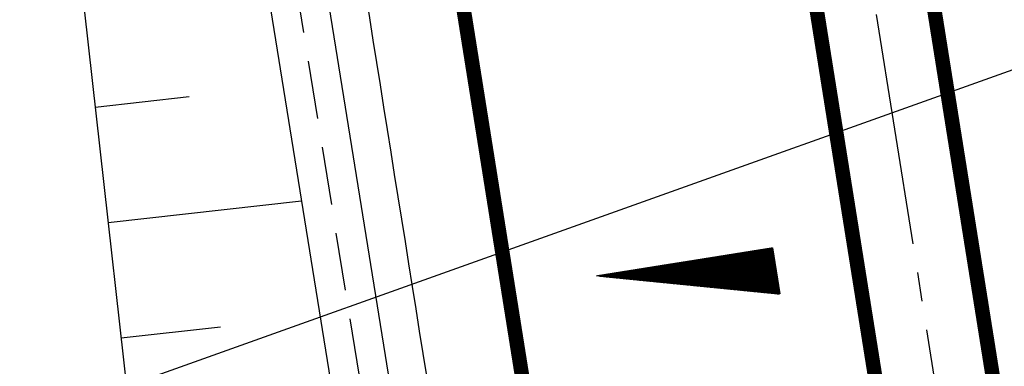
# Model space of a CAD drawing. Extents: x 447882 to 448688, y 437766 to 439043.
# Tile 106 of 121: x 448089 to 448123, y 438952 to 438964. Entities that reach past the tile are written whole.
import ezdxf

# ---------------------------------------------------------------- set-up
doc = ezdxf.new("R2010")
doc.units = 0
doc.header["$LTSCALE"] = 2
doc.header["$MEASUREMENT"] = 0
for name, pattern in [('ACHSE', [5.5, 4, -0.5, 0.5, -0.5]), ('AUSGEZOGEN', [0]), ('GESTRICH-X2', [1.5, 1, -0.5])]:
    doc.linetypes.add(name, pattern=pattern)
doc.layers.get('0').update_dxf_attribs({"linetype": 'AUSGEZOGEN'})
for name, color, linetype in [('ACHSETOP', 250, 'ACHSE'), ('BOESCHG', 250, 'AUSGEZOGEN'), ('FBRTOP', 250, 'AUSGEZOGEN'), ('GEF', 1, 'AUSGEZOGEN'), ('KANAL', 7, 'GESTRICH-X2'), ('MULDE', 250, 'AUSGEZOGEN'), ('Planeinteilung', 250, 'CONTINUOUS'), ('RAHMEN', 7, 'AUSGEZOGEN'), ('SCHLITZRINNE', 200, 'AUSGEZOGEN')]:
    doc.layers.add(name, color=color, linetype=linetype)

# ---------------------------------------------------------------- blocks, each defined once
blk = doc.blocks.new('1135420')
at = {"layer": 'RAHMEN'}
blk.add_line((25, 415), (25, 5), dxfattribs=at)
blk = doc.blocks.new('*X13')
at = {"color": 0}
for p, q in [((725.827, 193.844), (727.436, 195.453)), ((725.827, 193.853), (727.427, 195.453)), ((725.827, 193.861), (727.418, 195.453)), ((725.827, 193.87), (727.409, 195.453)), ((725.827, 193.879), (727.401, 195.453)), ((725.827, 193.888), (727.392, 195.453)), ((725.827, 193.897), (727.383, 195.453)), ((725.827, 193.906), (727.374, 195.453)), ((725.827, 193.914), (727.365, 195.453)), ((725.827, 193.923), (727.356, 195.453)), ((725.827, 193.932), (727.347, 195.453)), ((725.827, 193.941), (727.339, 195.453)), ((725.827, 193.95), (727.33, 195.453)), ((725.827, 193.959), (727.321, 195.453)), ((725.827, 193.967), (727.312, 195.453)), ((725.827, 193.976), (727.303, 195.453)), ((725.827, 193.985), (727.294, 195.453)), ((725.827, 193.994), (727.286, 195.453)), ((725.827, 194.003), (727.277, 195.453)), ((725.827, 194.012), (727.268, 195.453)), ((725.827, 194.02), (727.259, 195.453)), ((725.827, 194.029), (727.25, 195.453)), ((725.827, 194.038), (727.241, 195.453)), ((725.827, 194.047), (727.233, 195.453)), ((725.827, 194.056), (727.224, 195.453)), ((725.827, 194.065), (727.215, 195.453)), ((725.827, 194.073), (727.206, 195.453)), ((725.827, 194.082), (727.197, 195.453)), ((725.827, 194.091), (727.188, 195.453)), ((725.827, 194.1), (727.18, 195.453)), ((725.827, 194.109), (727.171, 195.453)), ((725.827, 194.118), (727.162, 195.453)), ((725.827, 194.127), (727.153, 195.453)), ((725.827, 194.135), (727.144, 195.453)), ((725.827, 194.144), (727.135, 195.453)), ((725.827, 194.153), (727.127, 195.453)), ((725.827, 194.162), (727.118, 195.453)), ((725.827, 194.171), (727.109, 195.453)), ((725.827, 194.18), (727.1, 195.453)), ((725.827, 194.188), (727.091, 195.453)), ((725.827, 194.197), (727.082, 195.453)), ((725.827, 194.206), (727.073, 195.453)), ((725.827, 194.215), (727.065, 195.453)), ((725.827, 194.224), (727.056, 195.453)), ((725.827, 194.233), (727.047, 195.453)), ((725.827, 194.241), (727.038, 195.453)), ((725.827, 194.25), (727.029, 195.453)), ((725.827, 194.259), (727.02, 195.453)), ((725.827, 194.268), (727.012, 195.453)), ((725.827, 194.277), (727.003, 195.453)), ((725.827, 194.286), (726.994, 195.453)), ((725.827, 194.294), (726.985, 195.453)), ((725.827, 194.303), (726.976, 195.453)), ((725.827, 194.312), (726.967, 195.453)), ((725.827, 194.321), (726.959, 195.453)), ((725.827, 194.33), (726.95, 195.453)), ((725.827, 194.339), (726.941, 195.453)), ((725.827, 194.348), (726.932, 195.453)), ((725.827, 194.356), (726.923, 195.453)), ((725.827, 194.365), (726.914, 195.453)), ((725.827, 194.374), (726.906, 195.453)), ((725.827, 194.383), (726.897, 195.453)), ((725.827, 194.392), (726.888, 195.453)), ((725.827, 194.401), (726.879, 195.453)), ((725.827, 194.409), (726.87, 195.453)), ((725.827, 194.418), (726.861, 195.453)), ((725.827, 194.427), (726.853, 195.453)), ((725.827, 194.436), (726.844, 195.453)), ((725.827, 194.445), (726.835, 195.453)), ((725.827, 194.454), (726.826, 195.453)), ((725.827, 194.462), (726.817, 195.453)), ((725.827, 194.471), (726.808, 195.453)), ((725.827, 194.48), (726.799, 195.453)), ((725.827, 194.489), (726.791, 195.453)), ((725.827, 194.498), (726.782, 195.453)), ((725.827, 194.507), (726.773, 195.453)), ((725.827, 194.515), (726.764, 195.453)), ((725.827, 194.524), (726.755, 195.453)), ((725.827, 194.533), (726.746, 195.453)), ((725.827, 194.542), (726.738, 195.453)), ((725.827, 194.551), (726.729, 195.453)), ((725.827, 194.56), (726.72, 195.453)), ((725.827, 194.568), (726.711, 195.453)), ((725.827, 194.577), (726.702, 195.453)), ((725.827, 194.586), (726.693, 195.453)), ((725.827, 194.595), (726.685, 195.453)), ((725.827, 194.604), (726.676, 195.453)), ((725.827, 194.613), (726.667, 195.453)), ((725.827, 194.622), (726.658, 195.453)), ((725.827, 194.63), (726.649, 195.453)), ((725.827, 194.639), (726.64, 195.453)), ((725.827, 194.648), (726.632, 195.453)), ((725.827, 194.657), (726.623, 195.453)), ((725.827, 194.666), (726.614, 195.453)), ((725.827, 194.675), (726.605, 195.453)), ((725.827, 194.683), (726.596, 195.453)), ((725.827, 194.692), (726.587, 195.453)), ((725.827, 194.701), (726.579, 195.453)), ((725.827, 194.71), (726.57, 195.453)), ((725.827, 194.719), (726.561, 195.453)), ((725.827, 194.728), (726.552, 195.453)), ((725.827, 194.736), (726.543, 195.453)), ((725.827, 194.745), (726.534, 195.453)), ((725.827, 194.754), (726.525, 195.453)), ((725.827, 194.763), (726.517, 195.453)), ((725.827, 194.772), (726.508, 195.453)), ((725.827, 194.781), (726.499, 195.453)), ((725.827, 194.789), (726.49, 195.453)), ((725.827, 194.798), (726.481, 195.453)), ((725.827, 194.807), (726.472, 195.453)), ((725.827, 194.816), (726.464, 195.453)), ((725.827, 194.825), (726.455, 195.453)), ((725.827, 194.834), (726.446, 195.453)), ((725.827, 194.842), (726.437, 195.453)), ((725.827, 194.851), (726.428, 195.453)), ((725.827, 194.86), (726.419, 195.453)), ((725.827, 194.869), (726.411, 195.453)), ((725.827, 194.878), (726.402, 195.453)), ((725.827, 194.887), (726.393, 195.453)), ((725.827, 194.896), (726.384, 195.453)), ((725.827, 194.904), (726.375, 195.453)), ((725.827, 194.913), (726.366, 195.453)), ((725.827, 194.922), (726.358, 195.453)), ((725.827, 194.931), (726.349, 195.453)), ((725.827, 194.94), (726.34, 195.453)), ((725.827, 194.949), (726.331, 195.453)), ((725.827, 194.957), (726.322, 195.453)), ((725.827, 194.966), (726.313, 195.453)), ((725.827, 194.975), (726.305, 195.453)), ((725.827, 194.984), (726.296, 195.453)), ((725.827, 194.993), (726.287, 195.453)), ((725.827, 195.002), (726.278, 195.453)), ((725.827, 195.01), (726.269, 195.453)), ((725.827, 195.019), (726.26, 195.453)), ((725.827, 195.028), (726.251, 195.453)), ((725.827, 195.037), (726.243, 195.453)), ((725.827, 195.046), (726.234, 195.453)), ((725.827, 195.055), (726.225, 195.453)), ((725.827, 195.063), (726.216, 195.453)), ((725.827, 195.072), (726.207, 195.453)), ((725.827, 195.081), (726.198, 195.453)), ((725.827, 195.09), (726.19, 195.453)), ((725.827, 195.099), (726.181, 195.453)), ((725.827, 195.108), (726.172, 195.453)), ((725.827, 195.116), (726.163, 195.453)), ((725.827, 195.125), (726.154, 195.453)), ((725.827, 195.134), (726.145, 195.453)), ((725.827, 195.143), (726.137, 195.453)), ((725.827, 195.152), (726.128, 195.453)), ((725.827, 195.161), (726.119, 195.453)), ((725.827, 195.17), (726.11, 195.453)), ((725.827, 195.178), (726.101, 195.453)), ((725.827, 195.187), (726.092, 195.453)), ((725.827, 195.196), (726.084, 195.453)), ((725.827, 195.205), (726.075, 195.453)), ((725.827, 195.214), (726.066, 195.453)), ((725.827, 195.223), (726.057, 195.453)), ((725.827, 195.231), (726.048, 195.453)), ((725.827, 195.24), (726.039, 195.453)), ((725.827, 195.249), (726.031, 195.453)), ((725.827, 195.258), (726.022, 195.453)), ((725.827, 195.267), (726.013, 195.453)), ((725.827, 195.276), (726.004, 195.453)), ((725.827, 195.284), (725.995, 195.453)), ((725.827, 195.293), (725.986, 195.453)), ((725.827, 195.302), (725.977, 195.453)), ((725.827, 195.311), (725.969, 195.453)), ((725.827, 195.32), (725.96, 195.453)), ((725.827, 195.329), (725.951, 195.453)), ((725.827, 195.337), (725.942, 195.453)), ((725.827, 195.346), (725.933, 195.453)), ((725.827, 195.355), (725.924, 195.453)), ((725.827, 195.364), (725.916, 195.453)), ((725.827, 195.373), (725.907, 195.453)), ((725.827, 195.382), (725.898, 195.453)), ((725.827, 195.39), (725.889, 195.453)), ((725.827, 195.399), (725.88, 195.453)), ((725.827, 195.408), (725.871, 195.453)), ((725.827, 195.417), (725.863, 195.453)), ((725.827, 195.426), (725.854, 195.453)), ((725.827, 195.435), (725.845, 195.453)), ((725.827, 195.444), (725.836, 195.453)), ((725.827, 193.826), (727.433, 195.433)), ((725.827, 193.817), (727.43, 195.421)), ((725.827, 193.808), (727.427, 195.409)), ((725.827, 193.799), (727.424, 195.397)), ((725.827, 193.791), (727.421, 195.385)), ((725.827, 193.782), (727.418, 195.373)), ((725.827, 193.773), (727.414, 195.361)), ((725.827, 193.764), (727.411, 195.349)), ((725.827, 193.755), (727.408, 195.337)), ((725.827, 193.746), (727.405, 195.325)), ((725.827, 193.738), (727.402, 195.313)), ((725.827, 193.729), (727.399, 195.301)), ((725.827, 193.72), (727.395, 195.289)), ((725.827, 193.711), (727.392, 195.277)), ((725.827, 193.702), (727.389, 195.265)), ((725.827, 193.693), (727.386, 195.253)), ((725.827, 193.685), (727.383, 195.241)), ((725.827, 193.676), (727.38, 195.229)), ((725.827, 193.667), (727.377, 195.217)), ((725.827, 193.658), (727.373, 195.205)), ((725.827, 193.649), (727.37, 195.193)), ((725.827, 193.64), (727.367, 195.181)), ((725.827, 193.632), (727.364, 195.169)), ((725.827, 193.623), (727.361, 195.157)), ((725.827, 193.614), (727.358, 195.145)), ((725.827, 193.605), (727.354, 195.133)), ((725.827, 193.596), (727.351, 195.121)), ((725.827, 193.587), (727.348, 195.109)), ((725.827, 193.579), (727.345, 195.097)), ((725.827, 193.57), (727.342, 195.085)), ((725.827, 193.561), (727.339, 195.073)), ((725.827, 193.552), (727.336, 195.061)), ((725.827, 193.543), (727.332, 195.049)), ((725.827, 193.534), (727.329, 195.037)), ((725.827, 193.525), (727.326, 195.025)), ((725.827, 193.517), (727.323, 195.013)), ((725.827, 193.508), (727.32, 195.001)), ((725.827, 193.499), (727.317, 194.989)), ((725.827, 193.49), (727.313, 194.977)), ((725.827, 193.481), (727.31, 194.965)), ((725.827, 193.472), (727.307, 194.953)), ((725.827, 193.464), (727.304, 194.941)), ((725.827, 193.455), (727.301, 194.929)), ((725.827, 193.446), (727.298, 194.917)), ((725.827, 193.437), (727.295, 194.905)), ((725.827, 193.428), (727.291, 194.893)), ((725.827, 193.419), (727.288, 194.881)), ((725.827, 193.411), (727.285, 194.869)), ((725.827, 193.402), (727.282, 194.857)), ((725.827, 193.393), (727.279, 194.845)), ((725.827, 193.384), (727.276, 194.833)), ((725.827, 193.375), (727.272, 194.821)), ((725.827, 193.366), (727.269, 194.809)), ((725.827, 193.358), (727.266, 194.797)), ((725.827, 193.349), (727.263, 194.785)), ((725.827, 193.34), (727.26, 194.773)), ((725.827, 193.331), (727.257, 194.761)), ((725.827, 193.322), (727.254, 194.749)), ((725.827, 193.313), (727.25, 194.737)), ((725.827, 193.305), (727.247, 194.725)), ((725.827, 193.296), (727.244, 194.713)), ((725.827, 193.287), (727.241, 194.701)), ((725.827, 193.278), (727.238, 194.689)), ((725.827, 193.269), (727.235, 194.677)), ((725.827, 193.26), (727.231, 194.665)), ((725.827, 193.251), (727.228, 194.653)), ((725.827, 193.243), (727.225, 194.641)), ((725.827, 193.234), (727.222, 194.629)), ((725.827, 193.225), (727.219, 194.617)), ((725.827, 193.216), (727.216, 194.605)), ((725.827, 193.207), (727.213, 194.593)), ((725.827, 193.198), (727.209, 194.581)), ((725.827, 193.19), (727.206, 194.569)), ((725.827, 193.181), (727.203, 194.557)), ((725.827, 193.172), (727.2, 194.545)), ((725.827, 193.163), (727.197, 194.533)), ((725.827, 193.154), (727.194, 194.521)), ((725.827, 193.145), (727.19, 194.509)), ((725.827, 193.137), (727.187, 194.497)), ((725.827, 193.128), (727.184, 194.485)), ((725.827, 193.119), (727.181, 194.473)), ((725.827, 193.11), (727.178, 194.461)), ((725.827, 193.101), (727.175, 194.449)), ((725.827, 193.092), (727.172, 194.437)), ((725.827, 193.084), (727.168, 194.425)), ((725.827, 193.075), (727.165, 194.413)), ((725.827, 193.066), (727.162, 194.401)), ((725.827, 193.057), (727.159, 194.389)), ((725.827, 193.048), (727.156, 194.377)), ((725.827, 193.039), (727.153, 194.365)), ((725.827, 193.031), (727.149, 194.353)), ((725.827, 193.022), (727.146, 194.341)), ((725.827, 193.013), (727.143, 194.329)), ((725.827, 193.004), (727.14, 194.317)), ((725.827, 192.995), (727.137, 194.305)), ((725.827, 192.986), (727.134, 194.293)), ((725.827, 192.977), (727.131, 194.281)), ((725.827, 192.969), (727.127, 194.269)), ((725.827, 192.96), (727.124, 194.257)), ((725.827, 192.951), (727.121, 194.245)), ((725.827, 192.942), (727.118, 194.233)), ((725.827, 192.933), (727.115, 194.221)), ((725.827, 192.924), (727.112, 194.209)), ((725.827, 192.916), (727.108, 194.197)), ((725.827, 192.907), (727.105, 194.185)), ((725.827, 192.898), (727.102, 194.173)), ((725.827, 192.889), (727.099, 194.161)), ((725.827, 192.88), (727.096, 194.15)), ((725.827, 192.871), (727.093, 194.138)), ((725.827, 192.863), (727.09, 194.126)), ((725.827, 192.854), (727.086, 194.114)), ((725.827, 192.845), (727.083, 194.102)), ((725.827, 192.836), (727.08, 194.09)), ((725.827, 192.827), (727.077, 194.078)), ((725.827, 192.818), (727.074, 194.066)), ((725.827, 192.81), (727.071, 194.054)), ((725.827, 192.801), (727.068, 194.042)), ((725.827, 192.792), (727.064, 194.03)), ((725.827, 192.783), (727.061, 194.018)), ((725.827, 192.774), (727.058, 194.006)), ((725.827, 192.765), (727.055, 193.994)), ((725.827, 192.757), (727.052, 193.982)), ((725.827, 192.748), (727.049, 193.97)), ((725.827, 192.739), (727.045, 193.958)), ((725.827, 192.73), (727.042, 193.946)), ((725.827, 192.721), (727.039, 193.934)), ((725.827, 192.712), (727.036, 193.922)), ((725.827, 192.703), (727.033, 193.91)), ((725.827, 192.695), (727.03, 193.898)), ((725.827, 192.686), (727.027, 193.886)), ((725.827, 192.677), (727.023, 193.874)), ((725.827, 192.668), (727.02, 193.862)), ((725.827, 192.659), (727.017, 193.85)), ((725.827, 192.65), (727.014, 193.838)), ((725.827, 192.642), (727.011, 193.826)), ((725.827, 192.633), (727.008, 193.814)), ((725.827, 192.624), (727.004, 193.802)), ((725.827, 192.615), (727.001, 193.79)), ((725.827, 192.606), (726.998, 193.778)), ((725.827, 192.597), (726.995, 193.766)), ((725.827, 192.589), (726.992, 193.754)), ((725.827, 192.58), (726.989, 193.742)), ((725.827, 192.571), (726.986, 193.73)), ((725.827, 192.562), (726.982, 193.718)), ((725.827, 192.553), (726.979, 193.706)), ((725.827, 192.544), (726.976, 193.694)), ((725.827, 192.536), (726.973, 193.682)), ((725.827, 192.527), (726.97, 193.67)), ((725.827, 192.518), (726.967, 193.658)), ((725.827, 192.509), (726.963, 193.646)), ((725.827, 192.5), (726.96, 193.634)), ((725.827, 192.491), (726.957, 193.622)), ((725.827, 192.483), (726.954, 193.61)), ((725.827, 192.474), (726.951, 193.598)), ((725.827, 192.465), (726.948, 193.586)), ((725.827, 192.456), (726.945, 193.574)), ((725.827, 192.447), (726.941, 193.562)), ((725.827, 192.438), (726.938, 193.55)), ((725.827, 192.429), (726.935, 193.538)), ((725.827, 192.421), (726.932, 193.526)), ((725.827, 192.412), (726.929, 193.514)), ((725.827, 192.403), (726.926, 193.502)), ((725.827, 192.394), (726.922, 193.49)), ((725.827, 192.385), (726.919, 193.478)), ((725.827, 192.376), (726.916, 193.466)), ((725.827, 192.368), (726.913, 193.454)), ((725.827, 192.359), (726.91, 193.442)), ((725.827, 192.35), (726.907, 193.43)), ((725.827, 192.341), (726.904, 193.418)), ((725.827, 192.332), (726.9, 193.406)), ((725.827, 192.323), (726.897, 193.394)), ((725.827, 192.315), (726.894, 193.382)), ((725.827, 192.306), (726.891, 193.37)), ((725.827, 192.297), (726.888, 193.358)), ((725.827, 192.288), (726.885, 193.346)), ((725.827, 192.279), (726.881, 193.334)), ((725.827, 192.27), (726.878, 193.322)), ((725.827, 192.262), (726.875, 193.31)), ((725.827, 192.253), (726.872, 193.298)), ((725.827, 192.244), (726.869, 193.286)), ((725.827, 192.235), (726.866, 193.274)), ((725.827, 192.226), (726.863, 193.262)), ((725.827, 192.217), (726.859, 193.25)), ((725.827, 192.209), (726.856, 193.238)), ((725.827, 192.2), (726.853, 193.226)), ((725.827, 192.191), (726.85, 193.214)), ((725.827, 192.182), (726.847, 193.202)), ((725.827, 192.173), (726.844, 193.19)), ((725.827, 192.164), (726.84, 193.178)), ((725.827, 192.155), (726.837, 193.166)), ((725.827, 192.147), (726.834, 193.154)), ((725.827, 192.138), (726.831, 193.142)), ((725.827, 192.129), (726.828, 193.13)), ((725.827, 192.12), (726.825, 193.118)), ((725.827, 192.111), (726.822, 193.106)), ((725.827, 192.102), (726.818, 193.094)), ((725.827, 192.094), (726.815, 193.082)), ((725.827, 192.085), (726.812, 193.07)), ((725.827, 192.076), (726.809, 193.058)), ((725.827, 192.067), (726.806, 193.046)), ((725.827, 192.058), (726.803, 193.034)), ((725.827, 192.049), (726.799, 193.022)), ((725.827, 192.041), (726.796, 193.01)), ((725.827, 192.032), (726.793, 192.998)), ((725.827, 192.023), (726.79, 192.986)), ((725.827, 192.014), (726.787, 192.974)), ((725.827, 192.005), (726.784, 192.962)), ((725.827, 191.996), (726.781, 192.95)), ((725.827, 191.988), (726.777, 192.938)), ((725.827, 191.979), (726.774, 192.926)), ((725.827, 191.97), (726.771, 192.914)), ((725.827, 191.961), (726.768, 192.902)), ((725.827, 191.952), (726.765, 192.89)), ((725.827, 191.943), (726.762, 192.878)), ((725.827, 191.935), (726.758, 192.866)), ((725.827, 191.926), (726.755, 192.854)), ((725.827, 191.917), (726.752, 192.842)), ((725.827, 191.908), (726.749, 192.83)), ((725.827, 191.899), (726.746, 192.818)), ((725.827, 191.89), (726.743, 192.806)), ((725.827, 191.881), (726.74, 192.794)), ((725.827, 191.873), (726.736, 192.782)), ((725.827, 191.864), (726.733, 192.77)), ((725.827, 191.855), (726.73, 192.758)), ((725.827, 191.846), (726.727, 192.746)), ((725.827, 191.837), (726.724, 192.734)), ((725.827, 191.828), (726.721, 192.722)), ((725.827, 191.82), (726.717, 192.71)), ((725.827, 191.811), (726.714, 192.698)), ((725.827, 191.802), (726.711, 192.686)), ((725.827, 191.793), (726.708, 192.674)), ((725.827, 191.784), (726.705, 192.662)), ((725.827, 191.775), (726.702, 192.65)), ((725.827, 191.767), (726.699, 192.639)), ((725.827, 191.758), (726.695, 192.627)), ((725.827, 191.749), (726.692, 192.615)), ((725.827, 191.74), (726.689, 192.603)), ((725.827, 191.731), (726.686, 192.591)), ((725.827, 191.722), (726.683, 192.579)), ((725.827, 191.714), (726.68, 192.567)), ((725.827, 191.705), (726.677, 192.555)), ((725.827, 191.696), (726.673, 192.543)), ((725.827, 191.687), (726.67, 192.531)), ((725.827, 191.678), (726.667, 192.519)), ((725.827, 191.669), (726.664, 192.507)), ((725.827, 191.66), (726.661, 192.495)), ((725.827, 191.652), (726.658, 192.483)), ((725.827, 191.643), (726.654, 192.471)), ((725.827, 191.634), (726.651, 192.459)), ((725.827, 191.625), (726.648, 192.447)), ((725.827, 191.616), (726.645, 192.435)), ((725.827, 191.607), (726.642, 192.423)), ((725.827, 191.599), (726.639, 192.411)), ((725.827, 191.59), (726.636, 192.399)), ((725.827, 191.581), (726.632, 192.387)), ((725.827, 191.572), (726.629, 192.375)), ((725.827, 191.563), (726.626, 192.363)), ((725.827, 191.554), (726.623, 192.351)), ((725.827, 191.546), (726.62, 192.339)), ((725.827, 191.537), (726.617, 192.327)), ((725.827, 191.528), (726.613, 192.315)), ((725.827, 191.519), (726.61, 192.303)), ((725.827, 191.51), (726.607, 192.291)), ((725.827, 191.501), (726.604, 192.279)), ((725.827, 191.493), (726.601, 192.267)), ((725.827, 191.484), (726.598, 192.255)), ((725.827, 191.475), (726.595, 192.243)), ((725.827, 191.466), (726.591, 192.231)), ((725.827, 191.457), (726.588, 192.219)), ((725.827, 191.448), (726.585, 192.207)), ((725.827, 191.44), (726.582, 192.195)), ((725.827, 191.431), (726.579, 192.183)), ((725.827, 191.422), (726.576, 192.171)), ((725.827, 191.413), (726.572, 192.159)), ((725.827, 191.404), (726.569, 192.147)), ((725.827, 191.395), (726.566, 192.135)), ((725.827, 191.386), (726.563, 192.123)), ((725.827, 191.378), (726.56, 192.111)), ((725.827, 191.369), (726.557, 192.099)), ((725.827, 191.36), (726.554, 192.087)), ((725.827, 191.351), (726.55, 192.075)), ((725.827, 191.342), (726.547, 192.063)), ((725.827, 191.333), (726.544, 192.051)), ((725.827, 191.325), (726.541, 192.039)), ((725.827, 191.316), (726.538, 192.027)), ((725.827, 191.307), (726.535, 192.015)), ((725.827, 191.298), (726.531, 192.003)), ((725.827, 191.289), (726.528, 191.991)), ((725.827, 191.28), (726.525, 191.979)), ((725.827, 191.272), (726.522, 191.967)), ((725.827, 191.263), (726.519, 191.955)), ((725.827, 191.254), (726.516, 191.943)), ((725.827, 191.245), (726.513, 191.931)), ((725.827, 191.236), (726.509, 191.919)), ((725.827, 191.227), (726.506, 191.907)), ((725.827, 191.219), (726.503, 191.895)), ((725.827, 191.21), (726.5, 191.883)), ((725.827, 191.201), (726.497, 191.871)), ((725.827, 191.192), (726.494, 191.859)), ((725.827, 191.183), (726.49, 191.847)), ((725.827, 191.174), (726.487, 191.835)), ((725.827, 191.166), (726.484, 191.823)), ((725.827, 191.157), (726.481, 191.811)), ((725.827, 191.148), (726.478, 191.799)), ((725.827, 191.139), (726.475, 191.787)), ((725.827, 191.13), (726.472, 191.775)), ((725.827, 191.121), (726.468, 191.763)), ((725.827, 191.112), (726.465, 191.751)), ((725.827, 191.104), (726.462, 191.739)), ((725.827, 191.095), (726.459, 191.727)), ((725.827, 191.086), (726.456, 191.715)), ((725.827, 191.077), (726.453, 191.703)), ((725.827, 191.068), (726.449, 191.691)), ((725.827, 191.059), (726.446, 191.679)), ((725.827, 191.051), (726.443, 191.667)), ((725.827, 191.042), (726.44, 191.655)), ((725.827, 191.033), (726.437, 191.643)), ((725.827, 191.024), (726.434, 191.631)), ((725.827, 191.015), (726.431, 191.619)), ((725.827, 191.006), (726.427, 191.607)), ((725.827, 190.998), (726.424, 191.595)), ((725.827, 190.989), (726.421, 191.583)), ((725.827, 190.98), (726.418, 191.571)), ((725.827, 190.971), (726.415, 191.559)), ((725.827, 190.962), (726.412, 191.547)), ((725.827, 190.953), (726.408, 191.535)), ((725.827, 190.945), (726.405, 191.523)), ((725.827, 190.936), (726.402, 191.511)), ((725.827, 190.927), (726.399, 191.499)), ((725.827, 190.918), (726.396, 191.487)), ((725.827, 190.909), (726.393, 191.475)), ((725.827, 190.9), (726.39, 191.463)), ((725.827, 190.892), (726.386, 191.451)), ((725.827, 190.883), (726.383, 191.439)), ((725.827, 190.874), (726.38, 191.427)), ((725.827, 190.865), (726.377, 191.415)), ((725.827, 190.856), (726.374, 191.403)), ((725.827, 190.847), (726.371, 191.391)), ((725.827, 190.838), (726.367, 191.379)), ((725.827, 190.83), (726.364, 191.367)), ((725.827, 190.821), (726.361, 191.355)), ((725.827, 190.812), (726.358, 191.343)), ((725.827, 190.803), (726.355, 191.331)), ((725.827, 190.794), (726.352, 191.319)), ((725.827, 190.785), (726.349, 191.307)), ((725.827, 190.777), (726.345, 191.295)), ((725.827, 190.768), (726.342, 191.283)), ((725.827, 190.759), (726.339, 191.271)), ((725.827, 190.75), (726.336, 191.259)), ((725.827, 190.741), (726.333, 191.247)), ((725.827, 190.732), (726.33, 191.235)), ((725.827, 190.724), (726.326, 191.223)), ((725.827, 190.715), (726.323, 191.211)), ((725.827, 190.706), (726.32, 191.199)), ((725.827, 190.697), (726.317, 191.187)), ((725.827, 190.688), (726.314, 191.175)), ((725.827, 190.679), (726.311, 191.163)), ((725.827, 190.671), (726.308, 191.151)), ((725.827, 190.662), (726.304, 191.139)), ((725.827, 190.653), (726.301, 191.128)), ((725.827, 190.644), (726.298, 191.116)), ((725.827, 190.635), (726.295, 191.104)), ((725.827, 190.626), (726.292, 191.092)), ((725.827, 190.618), (726.289, 191.08)), ((725.827, 190.609), (726.286, 191.068)), ((725.827, 190.6), (726.282, 191.056)), ((725.827, 190.591), (726.279, 191.044)), ((725.827, 190.582), (726.276, 191.032)), ((725.827, 190.573), (726.273, 191.02)), ((725.827, 190.564), (726.27, 191.008)), ((725.827, 190.556), (726.267, 190.996)), ((725.827, 190.547), (726.263, 190.984)), ((725.827, 190.538), (726.26, 190.972)), ((725.827, 190.529), (726.257, 190.96)), ((725.827, 190.52), (726.254, 190.948)), ((725.827, 190.511), (726.251, 190.936)), ((725.827, 190.503), (726.248, 190.924)), ((725.827, 190.494), (726.245, 190.912)), ((725.827, 190.485), (726.241, 190.9)), ((725.827, 190.476), (726.238, 190.888)), ((725.827, 190.467), (726.235, 190.876)), ((725.827, 190.458), (726.232, 190.864)), ((725.827, 190.45), (726.229, 190.852)), ((725.827, 190.441), (726.226, 190.84)), ((725.827, 190.432), (726.222, 190.828)), ((725.827, 190.423), (726.219, 190.816)), ((725.827, 190.414), (726.216, 190.804)), ((725.827, 190.405), (726.213, 190.792)), ((725.827, 190.397), (726.21, 190.78)), ((725.827, 190.388), (726.207, 190.768)), ((725.827, 190.379), (726.204, 190.756)), ((725.827, 190.37), (726.2, 190.744)), ((725.827, 190.361), (726.197, 190.732)), ((725.827, 190.352), (726.194, 190.72)), ((725.827, 190.344), (726.191, 190.708)), ((725.827, 190.335), (726.188, 190.696)), ((725.827, 190.326), (726.185, 190.684)), ((725.827, 190.317), (726.181, 190.672)), ((725.827, 190.308), (726.178, 190.66)), ((725.827, 190.299), (726.175, 190.648)), ((725.827, 190.29), (726.172, 190.636)), ((725.827, 190.282), (726.169, 190.624)), ((725.827, 190.273), (726.166, 190.612)), ((725.827, 190.264), (726.163, 190.6)), ((725.827, 190.255), (726.159, 190.588)), ((725.827, 190.246), (726.156, 190.576)), ((725.827, 190.237), (726.153, 190.564)), ((725.827, 190.229), (726.15, 190.552)), ((725.827, 190.22), (726.147, 190.54)), ((725.827, 190.211), (726.144, 190.528)), ((725.827, 190.202), (726.14, 190.516)), ((725.827, 190.193), (726.137, 190.504)), ((725.827, 190.184), (726.134, 190.492)), ((725.827, 190.176), (726.131, 190.48)), ((725.827, 190.167), (726.128, 190.468)), ((725.827, 190.158), (726.125, 190.456)), ((725.827, 190.149), (726.122, 190.444)), ((725.827, 190.14), (726.118, 190.432)), ((725.827, 190.131), (726.115, 190.42)), ((725.827, 190.123), (726.112, 190.408)), ((725.827, 190.114), (726.109, 190.396)), ((725.827, 190.105), (726.106, 190.384)), ((725.827, 190.096), (726.103, 190.372)), ((725.827, 190.087), (726.099, 190.36)), ((725.827, 190.078), (726.096, 190.348)), ((725.827, 190.07), (726.093, 190.336)), ((725.827, 190.061), (726.09, 190.324)), ((725.827, 190.052), (726.087, 190.312)), ((725.827, 190.043), (726.084, 190.3)), ((725.827, 190.034), (726.081, 190.288)), ((725.827, 190.025), (726.077, 190.276)), ((725.827, 190.016), (726.074, 190.264)), ((725.827, 190.008), (726.071, 190.252)), ((725.827, 189.999), (726.068, 190.24)), ((725.827, 189.99), (726.065, 190.228)), ((725.827, 189.981), (726.062, 190.216)), ((725.827, 189.972), (726.058, 190.204)), ((725.827, 189.963), (726.055, 190.192)), ((725.827, 189.955), (726.052, 190.18)), ((725.827, 189.946), (726.049, 190.168)), ((725.827, 189.937), (726.046, 190.156)), ((725.827, 189.928), (726.043, 190.144)), ((725.827, 189.919), (726.04, 190.132)), ((725.827, 189.91), (726.036, 190.12)), ((725.827, 189.902), (726.033, 190.108)), ((725.827, 189.893), (726.03, 190.096)), ((725.827, 189.884), (726.027, 190.084)), ((725.827, 189.875), (726.024, 190.072)), ((725.827, 189.866), (726.021, 190.06)), ((725.827, 189.857), (726.017, 190.048)), ((725.827, 189.849), (726.014, 190.036)), ((725.827, 189.84), (726.011, 190.024)), ((725.827, 189.831), (726.008, 190.012)), ((725.827, 189.822), (726.005, 190)), ((725.827, 189.813), (726.002, 189.988)), ((725.827, 189.804), (725.999, 189.976)), ((725.827, 189.796), (725.995, 189.964)), ((725.827, 189.787), (725.992, 189.952)), ((725.827, 189.778), (725.989, 189.94)), ((725.827, 189.769), (725.986, 189.928)), ((725.827, 189.76), (725.983, 189.916)), ((725.827, 189.751), (725.98, 189.904)), ((725.827, 189.742), (725.976, 189.892)), ((725.827, 189.734), (725.973, 189.88)), ((725.827, 189.725), (725.97, 189.868)), ((725.827, 189.716), (725.967, 189.856)), ((725.827, 189.707), (725.964, 189.844)), ((725.827, 189.698), (725.961, 189.832)), ((725.827, 189.689), (725.958, 189.82)), ((725.827, 189.681), (725.954, 189.808)), ((725.827, 189.672), (725.951, 189.796)), ((725.827, 189.663), (725.948, 189.784)), ((725.827, 189.654), (725.945, 189.772)), ((725.827, 189.645), (725.942, 189.76)), ((725.827, 189.636), (725.939, 189.748)), ((725.827, 189.628), (725.935, 189.736)), ((725.827, 189.619), (725.932, 189.724)), ((725.827, 189.61), (725.929, 189.712)), ((725.827, 189.601), (725.926, 189.7)), ((725.827, 189.592), (725.923, 189.688)), ((725.827, 189.583), (725.92, 189.676)), ((725.827, 189.575), (725.917, 189.664)), ((725.827, 189.566), (725.913, 189.652)), ((725.827, 189.557), (725.91, 189.64)), ((725.827, 189.548), (725.907, 189.628)), ((725.827, 189.539), (725.904, 189.616)), ((725.827, 189.53), (725.901, 189.605)), ((725.827, 189.521), (725.898, 189.593)), ((725.827, 189.513), (725.895, 189.581)), ((725.827, 189.504), (725.891, 189.569)), ((725.827, 189.495), (725.888, 189.557)), ((725.827, 189.486), (725.885, 189.545)), ((725.827, 189.477), (725.882, 189.533)), ((725.827, 189.468), (725.879, 189.521)), ((725.827, 189.46), (725.876, 189.509)), ((725.827, 189.451), (725.872, 189.497)), ((725.827, 189.442), (725.869, 189.485)), ((725.827, 189.433), (725.866, 189.473)), ((725.827, 189.424), (725.863, 189.461)), ((725.827, 189.415), (725.86, 189.449)), ((725.827, 189.407), (725.857, 189.437)), ((725.827, 189.398), (725.854, 189.425)), ((725.827, 189.389), (725.85, 189.413)), ((725.827, 189.38), (725.847, 189.401)), ((725.827, 189.371), (725.844, 189.389)), ((725.827, 189.362), (725.841, 189.377)), ((725.827, 189.354), (725.838, 189.365)), ((725.827, 189.345), (725.835, 189.353)), ((725.827, 189.336), (725.831, 189.341))]:
    blk.add_line(p, q, dxfattribs=at)
blk = doc.blocks.new('GEF')
at = {"color": 0}
for p, q in [((0.01, 0.018), (0.01, 6.148)), ((1.622, 6.148), (0.01, 0.018)), ((0.01, 6.148), (1.622, 6.148))]:
    blk.add_line(p, q, dxfattribs=at)
blk.add_blockref('*X13', (-725.817, -189.305), dxfattribs=at)

msp = doc.modelspace()

# ---------------------------------------------------------------- hatches: boundary and pattern name
at = {"layer": 'SCHLITZRINNE'}
h = msp.add_hatch(dxfattribs=at)
h.set_pattern_fill('_USER', color=256, scale=1.5, angle=45, style=0, pattern_type=0)
h.set_pattern_definition([(324.8574, (448134.7023, 438851.6164), (0.86342, 1.226583), [])])
edge = h.paths.add_edge_path()
edge.add_line((448125.443, 438906.454), (448125.936, 438906.533))
edge.add_line((448125.936, 438906.533), (448126.04, 438905.88))
edge.add_arc((261507.524, 409202.339), 188967.645, 9.03995391, 9.04374407, ccw=False)
edge.add_line((448128.005, 438893.535), (448131.933, 438868.846))
edge.add_line((448131.933, 438868.846), (448133.254, 438860.539))
edge.add_arc((449371.197, 439057.494), 1253.513, 189.039943, 189.277818)
edge.add_arc((454072.816, 439825.545), 6017.453, 189.2778182, 189.3863877)
edge.add_arc((449284.377, 439033.993), 1164.031, 189.386388, 189.87641)
edge.add_arc((450764.431, 439291.676), 2666.349, 189.87641, 190.200181)
edge.add_arc((449881.193, 439132.753), 1768.927, 190.200181, 190.588964)
edge.add_arc((450188.848, 439190.268), 2081.912, 190.588964, 190.947332)
edge.add_arc((450096.336, 439172.374), 1987.685, 190.947332, 191.307685)
edge.add_arc((450103.529, 439173.812), 1995.02, 191.307685, 191.667375)
edge.add_arc((450113.912, 439175.956), 2005.623, 191.667375, 192.024165)
edge.add_arc((450128.354, 439179.032), 2020.389, 192.024165, 192.37965)
edge.add_arc((450121.636, 439177.558), 2013.511, 192.37965, 192.73712)
edge.add_arc((450090.705, 439170.566), 1981.8, 192.73712, 193.097438)
edge.add_arc((450089.716, 439170.336), 1980.784, 193.097438, 193.45758)
edge.add_arc((450128.145, 439179.532), 2020.298, 193.45758, 193.814181)
edge.add_arc((450131.046, 439180.245), 2023.285, 193.814181, 194.170205)
edge.add_arc((450093.866, 439170.858), 1984.938, 194.170205, 194.529652)
edge.add_arc((450094.254, 439170.958), 1985.339, 194.529652, 194.889491)
edge.add_arc((450121.506, 439178.204), 2013.538, 194.889491, 195.246802)
edge.add_arc((450124.649, 439179.061), 2016.795, 195.246802, 195.602873)
edge.add_arc((450111.382, 439175.356), 2003.021, 195.602873, 195.960167)
edge.add_arc((450101.557, 439172.546), 1992.802, 195.960167, 196.3197)
edge.add_arc((450106.363, 439173.953), 1997.81, 196.3197, 196.678782)
edge.add_arc((450107.837, 439174.395), 1999.349, 196.678782, 197.03752)
edge.add_arc((450104.436, 439173.352), 1995.791, 197.03752, 197.396578)
edge.add_arc((450113.998, 439176.348), 2005.812, 197.396578, 197.753665)
edge.add_arc((450121.006, 439178.592), 2013.17, 197.753665, 198.110098)
edge.add_arc((450117.03, 439177.292), 2008.988, 198.110098, 198.467563)
edge.add_arc((450103.872, 439172.898), 1995.115, 198.467563, 198.826268)
edge.add_arc((450099.455, 439171.391), 1990.448, 198.826268, 199.185784)
edge.add_arc((450113.542, 439176.293), 2005.364, 199.185784, 199.54396)
edge.add_arc((450116.79, 439177.446), 2008.81, 199.54396, 199.90126)
edge.add_arc((450108.06, 439174.286), 1999.526, 199.90126, 200.259389)
edge.add_arc((450108.407, 439174.414), 1999.896, 200.259389, 200.617742)
edge.add_arc((450110.76, 439175.299), 2002.409, 200.617742, 200.975871)
edge.add_arc((450111.887, 439175.731), 2003.616, 200.975871, 201.333691)
edge.add_arc((450111.742, 439175.674), 2003.46, 201.333691, 201.691524)
edge.add_arc((450110.583, 439175.213), 2002.213, 201.691524, 202.04953)
edge.add_arc((450111.609, 439175.629), 2003.32, 202.04953, 202.407437)
edge.add_arc((450109.603, 439174.802), 2001.151, 202.407437, 202.765839)
edge.add_arc((450106.414, 439173.464), 1997.693, 202.765839, 203.100071)
edge.add_line((448125.443, 438906.454), (448125.547, 438905.801))
edge.add_arc((261507.369, 409202.315), 188967.302, 9.03995391, 9.04374407, ccw=False)
edge.add_line((448127.511, 438893.456), (448131.439, 438868.767))
edge.add_line((448131.439, 438868.767), (448132.715, 438860.746))
h = msp.add_hatch(dxfattribs=at)
h.set_pattern_fill('_USER', color=256, scale=1.5, angle=45, style=0, pattern_type=0)
h.set_pattern_definition([(326.72764, (448148.0771, 438778.445), (0.822929, 1.254108), [])])
edge = h.paths.add_edge_path()
edge.add_line((448125.936, 438906.533), (448126.04, 438905.88))
edge.add_arc((261507.524, 409202.339), 188967.645, 9.03995391, 9.04374407, ccw=False)
edge.add_line((448128.005, 438893.535), (448131.933, 438868.846))
edge.add_line((448131.933, 438868.846), (448133.254, 438860.539))
edge.add_arc((449371.197, 439057.494), 1253.513, 189.039943, 189.277818)
edge.add_arc((454072.816, 439825.545), 6017.453, 189.2778182, 189.3863877)
edge.add_arc((449284.377, 439033.993), 1164.031, 189.386388, 189.87641)
edge.add_arc((450764.431, 439291.676), 2666.349, 189.87641, 190.200181)
edge.add_arc((449881.193, 439132.753), 1768.927, 190.200181, 190.588964)
edge.add_arc((450188.848, 439190.268), 2081.912, 190.588964, 190.947332)
edge.add_arc((450096.336, 439172.374), 1987.685, 190.947332, 191.307685)
edge.add_arc((450103.529, 439173.812), 1995.02, 191.307685, 191.667375)
edge.add_arc((450113.912, 439175.956), 2005.623, 191.667375, 192.024165)
edge.add_arc((450128.354, 439179.032), 2020.389, 192.024165, 192.37965)
edge.add_arc((450121.636, 439177.558), 2013.511, 192.37965, 192.73712)
edge.add_arc((450090.705, 439170.566), 1981.8, 192.73712, 193.097438)
edge.add_arc((450089.716, 439170.336), 1980.784, 193.097438, 193.45758)
edge.add_arc((450128.145, 439179.532), 2020.298, 193.45758, 193.814181)
edge.add_arc((450131.046, 439180.245), 2023.285, 193.814181, 194.170205)
edge.add_arc((450093.866, 439170.858), 1984.938, 194.170205, 194.529652)
edge.add_arc((450094.254, 439170.958), 1985.339, 194.529652, 194.889491)
edge.add_arc((450121.506, 439178.204), 2013.538, 194.889491, 195.246802)
edge.add_arc((450124.649, 439179.061), 2016.795, 195.246802, 195.602873)
edge.add_arc((450111.382, 439175.356), 2003.021, 195.602873, 195.960167)
edge.add_arc((450101.557, 439172.546), 1992.802, 195.960167, 196.3197)
edge.add_arc((450106.363, 439173.953), 1997.81, 196.3197, 196.678782)
edge.add_arc((450107.837, 439174.395), 1999.349, 196.678782, 197.03752)
edge.add_arc((450104.436, 439173.352), 1995.791, 197.03752, 197.396578)
edge.add_arc((450113.998, 439176.348), 2005.812, 197.396578, 197.753665)
edge.add_arc((450121.006, 439178.592), 2013.17, 197.753665, 198.110098)
edge.add_arc((450117.03, 439177.292), 2008.988, 198.110098, 198.467563)
edge.add_arc((450103.872, 439172.898), 1995.115, 198.467563, 198.826268)
edge.add_arc((450099.455, 439171.391), 1990.448, 198.826268, 199.185784)
edge.add_arc((450113.542, 439176.293), 2005.364, 199.185784, 199.54396)
edge.add_arc((450116.79, 439177.446), 2008.81, 199.54396, 199.90126)
edge.add_arc((450108.06, 439174.286), 1999.526, 199.90126, 200.259389)
edge.add_arc((450108.407, 439174.414), 1999.896, 200.259389, 200.617742)
edge.add_arc((450110.76, 439175.299), 2002.409, 200.617742, 200.975871)
edge.add_arc((450111.887, 439175.731), 2003.616, 200.975871, 201.333691)
edge.add_arc((450111.742, 439175.674), 2003.46, 201.333691, 201.691524)
edge.add_arc((450110.583, 439175.213), 2002.213, 201.691524, 202.04953)
edge.add_arc((450111.609, 439175.629), 2003.32, 202.04953, 202.407437)
edge.add_arc((450109.603, 439174.802), 2001.151, 202.407437, 202.765839)
edge.add_arc((450106.414, 439173.464), 1997.693, 202.765839, 203.100071)
edge.add_arc((450188.848, 439190.268), 2082.412, 190.799627, 190.947332)
edge.add_arc((450096.336, 439172.374), 1988.185, 190.947332, 191.307685)
edge.add_arc((450103.529, 439173.812), 1995.52, 191.307685, 191.667375)
edge.add_arc((450113.912, 439175.956), 2006.123, 191.667375, 192.024165)
edge.add_arc((450128.354, 439179.032), 2020.889, 192.024165, 192.37965)
edge.add_arc((450121.636, 439177.558), 2014.011, 192.37965, 192.469296)
h = msp.add_hatch(dxfattribs=at)
h.set_pattern_fill('_USER', color=256, scale=1.5, angle=45, style=0, pattern_type=0)
h.set_pattern_definition([(328.16104, (448159.8269, 438724.2048), (0.7913003, 1.274301), [])])
edge = h.paths.add_edge_path()
edge.add_line((448125.936, 438906.533), (448126.04, 438905.88))
edge.add_arc((261507.524, 409202.339), 188967.645, 9.03995391, 9.04374407, ccw=False)
edge.add_line((448128.005, 438893.535), (448131.933, 438868.846))
edge.add_line((448131.933, 438868.846), (448133.254, 438860.539))
edge.add_arc((449371.197, 439057.494), 1253.513, 189.039943, 189.277818)
edge.add_arc((454072.816, 439825.545), 6017.453, 189.2778182, 189.3863877)
edge.add_arc((449284.377, 439033.993), 1164.031, 189.386388, 189.87641)
edge.add_arc((450764.431, 439291.676), 2666.349, 189.87641, 190.200181)
edge.add_arc((449881.193, 439132.753), 1768.927, 190.200181, 190.588964)
edge.add_arc((450188.848, 439190.268), 2081.912, 190.588964, 190.947332)
edge.add_arc((450096.336, 439172.374), 1987.685, 190.947332, 191.307685)
edge.add_arc((450103.529, 439173.812), 1995.02, 191.307685, 191.667375)
edge.add_arc((450113.912, 439175.956), 2005.623, 191.667375, 192.024165)
edge.add_arc((450128.354, 439179.032), 2020.389, 192.024165, 192.37965)
edge.add_arc((450121.636, 439177.558), 2013.511, 192.37965, 192.73712)
edge.add_arc((450090.705, 439170.566), 1981.8, 192.73712, 193.097438)
edge.add_arc((450089.716, 439170.336), 1980.784, 193.097438, 193.45758)
edge.add_arc((450128.145, 439179.532), 2020.298, 193.45758, 193.814181)
edge.add_arc((450131.046, 439180.245), 2023.285, 193.814181, 194.170205)
edge.add_arc((450093.866, 439170.858), 1984.938, 194.170205, 194.529652)
edge.add_arc((450094.254, 439170.958), 1985.339, 194.529652, 194.889491)
edge.add_arc((450121.506, 439178.204), 2013.538, 194.889491, 195.246802)
edge.add_arc((450124.649, 439179.061), 2016.795, 195.246802, 195.602873)
edge.add_arc((450111.382, 439175.356), 2003.021, 195.602873, 195.960167)
edge.add_arc((450101.557, 439172.546), 1992.802, 195.960167, 196.3197)
edge.add_arc((450106.363, 439173.953), 1997.81, 196.3197, 196.678782)
edge.add_arc((450107.837, 439174.395), 1999.349, 196.678782, 197.03752)
edge.add_arc((450104.436, 439173.352), 1995.791, 197.03752, 197.396578)
edge.add_arc((450113.998, 439176.348), 2005.812, 197.396578, 197.753665)
edge.add_arc((450121.006, 439178.592), 2013.17, 197.753665, 198.110098)
edge.add_arc((450117.03, 439177.292), 2008.988, 198.110098, 198.467563)
edge.add_arc((450103.872, 439172.898), 1995.115, 198.467563, 198.826268)
edge.add_arc((450099.455, 439171.391), 1990.448, 198.826268, 199.185784)
edge.add_arc((450113.542, 439176.293), 2005.364, 199.185784, 199.54396)
edge.add_arc((450116.79, 439177.446), 2008.81, 199.54396, 199.90126)
edge.add_arc((450108.06, 439174.286), 1999.526, 199.90126, 200.259389)
edge.add_arc((450108.407, 439174.414), 1999.896, 200.259389, 200.617742)
edge.add_arc((450110.76, 439175.299), 2002.409, 200.617742, 200.975871)
edge.add_arc((450111.887, 439175.731), 2003.616, 200.975871, 201.333691)
edge.add_arc((450111.742, 439175.674), 2003.46, 201.333691, 201.691524)
edge.add_arc((450110.583, 439175.213), 2002.213, 201.691524, 202.04953)
edge.add_arc((450111.609, 439175.629), 2003.32, 202.04953, 202.407437)
edge.add_arc((450109.603, 439174.802), 2001.151, 202.407437, 202.765839)
edge.add_arc((450106.414, 439173.464), 1997.693, 202.765839, 203.100071)
edge.add_arc((450121.636, 439177.558), 2014.011, 192.51205, 192.73712)
edge.add_arc((450090.705, 439170.566), 1982.3, 192.73712, 193.097438)
edge.add_arc((450089.716, 439170.336), 1981.284, 193.097438, 193.45758)
edge.add_arc((450128.145, 439179.532), 2020.798, 193.45758, 193.814181)
edge.add_arc((450131.046, 439180.245), 2023.785, 193.814181, 194.170205)
edge.add_arc((450093.866, 439170.858), 1985.438, 194.170205, 194.185146)
h = msp.add_hatch(dxfattribs=at)
h.set_pattern_fill('_USER', color=256, scale=1.5, angle=45, style=0, pattern_type=0)
h.set_pattern_definition([(334.92026, (448224.608, 438502.9346), (0.635819, 1.358578), [])])
edge = h.paths.add_edge_path()
edge.add_line((448125.936, 438906.533), (448126.04, 438905.88))
edge.add_arc((261507.524, 409202.339), 188967.645, 9.03995391, 9.04374407, ccw=False)
edge.add_line((448128.005, 438893.535), (448131.933, 438868.846))
edge.add_line((448131.933, 438868.846), (448133.254, 438860.539))
edge.add_arc((449371.197, 439057.494), 1253.513, 189.039943, 189.277818)
edge.add_arc((454072.816, 439825.545), 6017.453, 189.2778182, 189.3863877)
edge.add_arc((449284.377, 439033.993), 1164.031, 189.386388, 189.87641)
edge.add_arc((450764.431, 439291.676), 2666.349, 189.87641, 190.200181)
edge.add_arc((449881.193, 439132.753), 1768.927, 190.200181, 190.588964)
edge.add_arc((450188.848, 439190.268), 2081.912, 190.588964, 190.947332)
edge.add_arc((450096.336, 439172.374), 1987.685, 190.947332, 191.307685)
edge.add_arc((450103.529, 439173.812), 1995.02, 191.307685, 191.667375)
edge.add_arc((450113.912, 439175.956), 2005.623, 191.667375, 192.024165)
edge.add_arc((450128.354, 439179.032), 2020.389, 192.024165, 192.37965)
edge.add_arc((450121.636, 439177.558), 2013.511, 192.37965, 192.73712)
edge.add_arc((450090.705, 439170.566), 1981.8, 192.73712, 193.097438)
edge.add_arc((450089.716, 439170.336), 1980.784, 193.097438, 193.45758)
edge.add_arc((450128.145, 439179.532), 2020.298, 193.45758, 193.814181)
edge.add_arc((450131.046, 439180.245), 2023.285, 193.814181, 194.170205)
edge.add_arc((450093.866, 439170.858), 1984.938, 194.170205, 194.529652)
edge.add_arc((450094.254, 439170.958), 1985.339, 194.529652, 194.889491)
edge.add_arc((450121.506, 439178.204), 2013.538, 194.889491, 195.246802)
edge.add_arc((450124.649, 439179.061), 2016.795, 195.246802, 195.602873)
edge.add_arc((450111.382, 439175.356), 2003.021, 195.602873, 195.960167)
edge.add_arc((450101.557, 439172.546), 1992.802, 195.960167, 196.3197)
edge.add_arc((450106.363, 439173.953), 1997.81, 196.3197, 196.678782)
edge.add_arc((450107.837, 439174.395), 1999.349, 196.678782, 197.03752)
edge.add_arc((450104.436, 439173.352), 1995.791, 197.03752, 197.396578)
edge.add_arc((450113.998, 439176.348), 2005.812, 197.396578, 197.753665)
edge.add_arc((450121.006, 439178.592), 2013.17, 197.753665, 198.110098)
edge.add_arc((450117.03, 439177.292), 2008.988, 198.110098, 198.467563)
edge.add_arc((450103.872, 439172.898), 1995.115, 198.467563, 198.826268)
edge.add_arc((450099.455, 439171.391), 1990.448, 198.826268, 199.185784)
edge.add_arc((450113.542, 439176.293), 2005.364, 199.185784, 199.54396)
edge.add_arc((450116.79, 439177.446), 2008.81, 199.54396, 199.90126)
edge.add_arc((450108.06, 439174.286), 1999.526, 199.90126, 200.259389)
edge.add_arc((450108.407, 439174.414), 1999.896, 200.259389, 200.617742)
edge.add_arc((450110.76, 439175.299), 2002.409, 200.617742, 200.975871)
edge.add_arc((450111.887, 439175.731), 2003.616, 200.975871, 201.333691)
edge.add_arc((450111.742, 439175.674), 2003.46, 201.333691, 201.691524)
edge.add_arc((450110.583, 439175.213), 2002.213, 201.691524, 202.04953)
edge.add_arc((450111.609, 439175.629), 2003.32, 202.04953, 202.407437)
edge.add_arc((450109.603, 439174.802), 2001.151, 202.407437, 202.765839)
edge.add_arc((450106.414, 439173.464), 1997.693, 202.765839, 203.100071)
edge.add_arc((450113.542, 439176.293), 2005.864, 199.384527, 199.54396)
edge.add_arc((450116.79, 439177.446), 2009.31, 199.54396, 199.90126)
edge.add_arc((450108.06, 439174.286), 2000.026, 199.90126, 200.259389)
edge.add_arc((450108.407, 439174.414), 2000.396, 200.259389, 200.617742)
edge.add_arc((450110.76, 439175.299), 2002.909, 200.617742, 200.975871)
edge.add_arc((450111.887, 439175.731), 2004.116, 200.975871, 201.063002)
h = msp.add_hatch(dxfattribs=at)
h.set_pattern_fill('_USER', color=256, scale=1.5, angle=45, style=0, pattern_type=0)
h.set_pattern_definition([(337.95664, (448265.5285, 438397.6318), (0.5629623, 1.39035), [])])
edge = h.paths.add_edge_path()
edge.add_line((448125.936, 438906.533), (448126.04, 438905.88))
edge.add_arc((261507.524, 409202.339), 188967.645, 9.03995391, 9.04374407, ccw=False)
edge.add_line((448128.005, 438893.535), (448131.933, 438868.846))
edge.add_line((448131.933, 438868.846), (448133.254, 438860.539))
edge.add_arc((449371.197, 439057.494), 1253.513, 189.039943, 189.277818)
edge.add_arc((454072.816, 439825.545), 6017.453, 189.2778182, 189.3863877)
edge.add_arc((449284.377, 439033.993), 1164.031, 189.386388, 189.87641)
edge.add_arc((450764.431, 439291.676), 2666.349, 189.87641, 190.200181)
edge.add_arc((449881.193, 439132.753), 1768.927, 190.200181, 190.588964)
edge.add_arc((450188.848, 439190.268), 2081.912, 190.588964, 190.947332)
edge.add_arc((450096.336, 439172.374), 1987.685, 190.947332, 191.307685)
edge.add_arc((450103.529, 439173.812), 1995.02, 191.307685, 191.667375)
edge.add_arc((450113.912, 439175.956), 2005.623, 191.667375, 192.024165)
edge.add_arc((450128.354, 439179.032), 2020.389, 192.024165, 192.37965)
edge.add_arc((450121.636, 439177.558), 2013.511, 192.37965, 192.73712)
edge.add_arc((450090.705, 439170.566), 1981.8, 192.73712, 193.097438)
edge.add_arc((450089.716, 439170.336), 1980.784, 193.097438, 193.45758)
edge.add_arc((450128.145, 439179.532), 2020.298, 193.45758, 193.814181)
edge.add_arc((450131.046, 439180.245), 2023.285, 193.814181, 194.170205)
edge.add_arc((450093.866, 439170.858), 1984.938, 194.170205, 194.529652)
edge.add_arc((450094.254, 439170.958), 1985.339, 194.529652, 194.889491)
edge.add_arc((450121.506, 439178.204), 2013.538, 194.889491, 195.246802)
edge.add_arc((450124.649, 439179.061), 2016.795, 195.246802, 195.602873)
edge.add_arc((450111.382, 439175.356), 2003.021, 195.602873, 195.960167)
edge.add_arc((450101.557, 439172.546), 1992.802, 195.960167, 196.3197)
edge.add_arc((450106.363, 439173.953), 1997.81, 196.3197, 196.678782)
edge.add_arc((450107.837, 439174.395), 1999.349, 196.678782, 197.03752)
edge.add_arc((450104.436, 439173.352), 1995.791, 197.03752, 197.396578)
edge.add_arc((450113.998, 439176.348), 2005.812, 197.396578, 197.753665)
edge.add_arc((450121.006, 439178.592), 2013.17, 197.753665, 198.110098)
edge.add_arc((450117.03, 439177.292), 2008.988, 198.110098, 198.467563)
edge.add_arc((450103.872, 439172.898), 1995.115, 198.467563, 198.826268)
edge.add_arc((450099.455, 439171.391), 1990.448, 198.826268, 199.185784)
edge.add_arc((450113.542, 439176.293), 2005.364, 199.185784, 199.54396)
edge.add_arc((450116.79, 439177.446), 2008.81, 199.54396, 199.90126)
edge.add_arc((450108.06, 439174.286), 1999.526, 199.90126, 200.259389)
edge.add_arc((450108.407, 439174.414), 1999.896, 200.259389, 200.617742)
edge.add_arc((450110.76, 439175.299), 2002.409, 200.617742, 200.975871)
edge.add_arc((450111.887, 439175.731), 2003.616, 200.975871, 201.333691)
edge.add_arc((450111.742, 439175.674), 2003.46, 201.333691, 201.691524)
edge.add_arc((450110.583, 439175.213), 2002.213, 201.691524, 202.04953)
edge.add_arc((450111.609, 439175.629), 2003.32, 202.04953, 202.407437)
edge.add_arc((450109.603, 439174.802), 2001.151, 202.407437, 202.765839)
edge.add_arc((450106.414, 439173.464), 1997.693, 202.765839, 203.100071)
edge.add_arc((450106.414, 439173.464), 1998.193, 202.821848, 203.100071)
edge.add_line((448268.435, 438389.496), (448268.895, 438389.693))

# ---------------------------------------------------------------- linework, layer by layer
at = {"layer": 'ACHSETOP', "flags": 128}
msp.add_lwpolyline([(448115.396, 438985.501), (448118.194, 438967.918), (448126.051, 438918.539), (448129.98, 438893.849), (448133.908, 438869.16), (448135.229, 438860.857), (448137.904, 438844.482), (448142.192, 438819.853), (448146.786, 438795.279), (448151.688, 438770.764), (448156.896, 438746.313), (448162.408, 438721.928), (448168.226, 438697.615), (448174.346, 438673.376), (448180.77, 438649.215), (448187.494, 438625.137), (448194.519, 438601.144), (448201.844, 438577.241), (448209.467, 438553.432), (448217.386, 438529.72), (448225.602, 438506.108), (448234.112, 438482.601), (448242.915, 438459.203), (448252.01, 438435.916), (448261.395, 438412.745), (448271.069, 438389.693), (448281.031, 438366.763), (448291.278, 438343.96), (448312.624, 438298.747), (448323.719, 438276.344), (448335.093, 438254.082), (448346.745, 438231.963), (448358.672, 438209.992), (448370.873, 438188.171), (448383.346, 438166.505), (448396.089, 438144.997), (448409.099, 438123.649), (448422.375, 438102.466), (448435.915, 438081.45), (448449.717, 438060.605), (448463.778, 438039.935), (448478.096, 438019.441), (448492.67, 437999.129), (448507.496, 437979), (448522.573, 437959.057), (448537.897, 437939.305), (448542.929, 437932.984)], dxfattribs=at)
at = {"layer": 'BOESCHG'}
for p, q in [((448091.968, 438960.583), (448095.199, 438960.944)), ((448092.412, 438956.608), (448099.067, 438957.352)), ((448092.857, 438952.632), (448096.28, 438953.015))]:
    msp.add_line(p, q, dxfattribs=at)
msp.add_lwpolyline([(448089.912, 438976.395), (448090.513, 438973.596), (448094.695, 438936.209), (448095.725, 438907.292), (448101.699, 438884.712)], dxfattribs=at)
msp.add_lwpolyline([(448094.853, 438882.117, -0.010168), (448090.905, 438894.965, -0.026492), (448089.755, 438899.997, -0.000037), (448085.787, 438922.874, -0.00013), (448084.648, 438929.455, -0.00009), (448078.973, 438962.326, -0.000193), (448077.326, 438971.899, -0.011764)], format="xyb", dxfattribs=at)
at = {"layer": 'FBRTOP'}
for points in [[(448131.684, 438991.32, -0.000001), (448134.983, 438970.589, -0.000001), (448138.911, 438945.9, 0.000002), (448142.84, 438921.21, 0.000007), (448144.804, 438908.866, -0.000017), (448146.769, 438896.521), (448150.697, 438871.831), (448152.012, 438863.563, 0.001038), (448152.834, 438858.467, 0.000474), (448154.667, 438847.31, 0.002138), (448156.319, 438837.578, 0.001413), (448158.922, 438822.873, 0.001696), (448161.067, 438811.177, 0.001564), (448163.477, 438798.508, 0.001572)], [(448098.869, 438979.596, -0.000001), (448101.158, 438965.207, -0.000001), (448105.087, 438940.518, 0.000002), (448109.015, 438915.828, 0.000007), (448110.98, 438903.483, -0.000017), (448112.944, 438891.138), (448116.872, 438866.45), (448118.199, 438858.111, 0.001038), (448119.033, 438852.94, 0.000474), (448120.894, 438841.612, 0.002138), (448122.571, 438831.731, 0.001412), (448125.216, 438816.789, 0.001697), (448127.398, 438804.894, 0.001564), (448129.85, 438792.003, 0.001572)]]:
    msp.add_lwpolyline(points, format="xyb", dxfattribs=at)
at = {"layer": 'FBRTOP', "const_width": 0.5}
for points in [[(448117.312, 438986.185, -0.000001), (448120.169, 438968.232, -0.000001), (448124.098, 438943.543, 0.000002), (448128.026, 438918.853, 0.000007), (448129.991, 438906.508, -0.000017), (448131.955, 438894.163), (448135.883, 438869.474), (448137.204, 438861.175, 0.001038), (448138.03, 438856.046, 0.000474), (448139.876, 438844.815, 0.002138), (448141.539, 438835.017, 0.001413), (448144.16, 438820.208, 0.001696), (448146.322, 438808.425, 0.001564), (448148.75, 438795.659, 0.001572)], [(448113.48, 438984.816, -0.000001), (448116.219, 438967.604, -0.000001), (448120.147, 438942.914, 0.000002), (448124.076, 438918.225, 0.000006), (448125.936, 438906.533, -0.000017)]]:
    msp.add_lwpolyline(points, format="xyb", dxfattribs=at)
msp.add_lwpolyline([(448101.983, 438980.708), (448104.368, 438965.718), (448112.225, 438916.339), (448116.154, 438891.649), (448120.082, 438866.96), (448121.407, 438858.629), (448124.099, 438842.153), (448128.414, 438817.366), (448133.041, 438792.62), (448137.977, 438767.933), (448143.221, 438743.311), (448148.772, 438718.755), (448154.631, 438694.272), (448160.793, 438669.864), (448167.262, 438645.533), (448174.033, 438621.287), (448181.108, 438597.126), (448188.484, 438573.055), (448196.16, 438549.08), (448204.135, 438525.202), (448212.408, 438501.425), (448220.978, 438477.753)], dxfattribs=at)
at = {"layer": 'KANAL'}
msp.add_line((448096.438, 438979.938), (448103.594, 438935.5), dxfattribs=at)
at = {"layer": 'MULDE'}
msp.add_lwpolyline([(448097.587, 438979.137), (448104.704, 438934.912), (448110.729, 438896.249), (448112.275, 438886.392), (448112.779, 438883.431), (448117.058, 438857.092), (448125.269, 438808.555), (448135.025, 438758.683), (448146.212, 438709.057), (448149.127, 438696.763), (448156.767, 438667.274)], dxfattribs=at)
msp.add_lwpolyline([(448095.671, 438978.453), (448102.728, 438934.6), (448108.753, 438895.941, 0.000242), (448108.753, 438895.94), (448110.227, 438886.545)], format="xyb", dxfattribs=at)
at = {"layer": 'SCHLITZRINNE'}
msp.add_lwpolyline([(448125.936, 438906.533, 0), (448126.04, 438905.88, -0.000017), (448128.005, 438893.535), (448131.933, 438868.846), (448133.254, 438860.539, 0.001038), (448134.083, 438855.401, 0.000474), (448135.932, 438844.149, 0.002138), (448137.597, 438834.334, 0.001413), (448140.224, 438819.498, 0.001696), (448142.389, 438807.692, 0.001564), (448144.822, 438794.899, 0.001572)], format="xyb", dxfattribs=at)

# ---------------------------------------------------------------- block references
at = {"layer": 'GEF', "rotation": 279.0569822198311}
msp.add_blockref('GEF', (448109.209, 438954.779), dxfattribs=at)
at = {"layer": 'Planeinteilung', "linetype": 'Continuous', "rotation": 289.6609145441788}
msp.add_blockref('1135420', (447881.814, 438902.046), dxfattribs=at)

doc.saveas('drawing.dxf')
